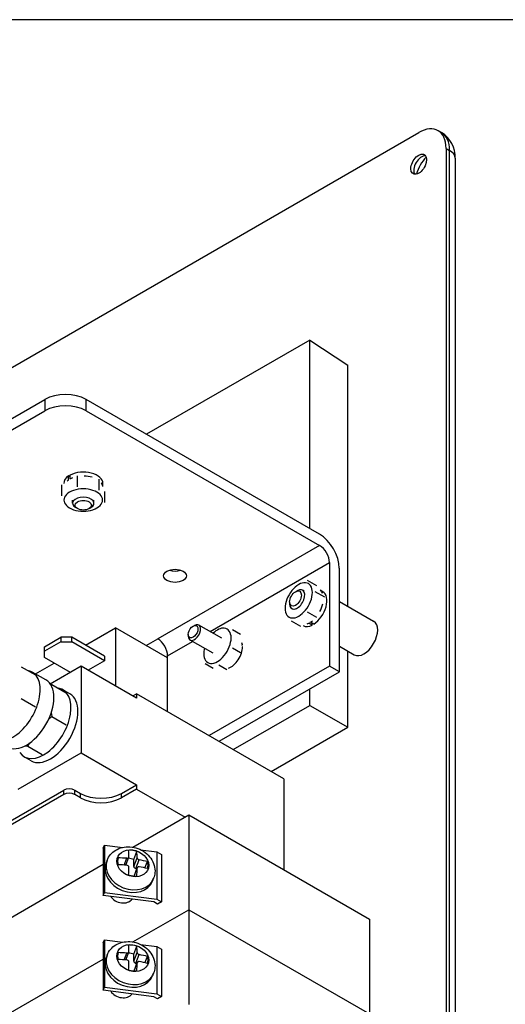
# Model space of a CAD drawing. Header units: inches. Extents: x 0 to 44.1, y 0 to 28.2.
# Tile 25 of 25: x 35.1 to 37.9, y 22.6 to 28.2. Entities that reach past the tile are written whole.
import ezdxf

# ---------------------------------------------------------------- set-up
doc = ezdxf.new("R2010")
doc.units = ezdxf.units.IN
doc.header["$LTSCALE"] = 0.5
doc.header["$MEASUREMENT"] = 0
doc.layers.add('AM_VIS', color=7, linetype='Continuous', lineweight=30)
doc.layers.add('FORMAT', color=112, linetype='Continuous')

msp = doc.modelspace()

# ---------------------------------------------------------------- linework, layer by layer
at = {"layer": 'AM_VIS', "color": 203}
for p, q in [((37.5097, 27.5636), (37.529, 27.5524)), ((34.4132, 25.8281), (37.4003, 27.5527)), ((37.555, 27.4634), (37.555, 17.1041)), ((37.555, 27.4634), (37.5743, 27.4523)), ((37.5743, 17.093), (37.5743, 27.4523)), ((37.6063, 27.4076), (37.6063, 17.0483)), ((36.7042, 24.9569), (36.7135, 24.9622)), ((36.7524, 24.9602), (36.7437, 24.9652)), ((36.6708, 24.899), (36.6708, 24.8883)), ((36.692, 24.8556), (36.6833, 24.8606))]:
    msp.add_line(p, q, dxfattribs=at)
at = {"layer": 'AM_VIS', "color": 80}
for p, q in [((36.7847, 26.379), (35.8628, 25.8467)), ((36.7847, 25.3145), (36.7847, 26.379)), ((36.7847, 26.379), (36.9996, 26.2369)), ((36.9996, 24.874), (36.9996, 26.2369)), ((35.5175, 24.6543), (35.688, 24.7528)), ((35.9819, 24.5831), (35.688, 24.7528)), ((35.688, 24.7528), (35.688, 24.4233)), ((36.1257, 24.7619), (36.1332, 24.7661)), ((36.2876, 24.6936), (36.1577, 24.7686)), ((35.2854, 24.6454), (35.3783, 24.699)), ((35.3783, 24.674), (35.2854, 24.6204)), ((35.3783, 24.699), (35.3783, 24.674)), ((35.4401, 24.699), (35.3783, 24.699)), ((35.3783, 24.674), (35.4401, 24.674)), ((35.6257, 24.5918), (35.4401, 24.699)), ((35.4401, 24.674), (35.4401, 24.699)), ((35.6257, 24.5668), (35.4401, 24.674)), ((36.0985, 24.7147), (36.0985, 24.7061)), ((36.2386, 24.6087), (36.1087, 24.6837)), ((35.2854, 24.6204), (35.2854, 24.6454)), ((35.2854, 24.5846), (35.2854, 24.6204)), ((36.9996, 24.1902), (36.9996, 24.6214)), ((35.2357, 24.4916), (35.3411, 24.5525)), ((35.4321, 24.5), (35.2854, 24.5846)), ((35.6257, 24.5668), (35.5326, 24.513)), ((35.6257, 24.5918), (35.6257, 24.5668)), ((36.7847, 24.3143), (36.7847, 24.4071)), ((36.3524, 24.0647), (36.7847, 24.3143)), ((36.7847, 24.3143), (36.9996, 24.1902)), ((36.5674, 23.9406), (36.9996, 24.1902))]:
    msp.add_line(p, q, dxfattribs=at)
at = {"layer": 'AM_VIS', "color": 52}
for p, q in [((32.8604, 24.642), (35.2889, 26.0441)), ((35.2889, 26.0441), (35.2889, 25.9798)), ((36.8403, 25.2823), (35.5209, 26.0441)), ((35.5209, 25.9798), (35.5209, 26.0441)), ((32.8604, 24.5777), (35.2889, 25.9798)), ((35.5209, 25.9798), (36.8403, 25.218)), ((36.8403, 25.218), (35.9262, 24.6902)), ((36.2211, 24.7319), (36.896, 25.1216)), ((36.896, 25.1216), (36.896, 24.5357)), ((36.9517, 24.5036), (36.9517, 25.0894)), ((35.8612, 24.6527), (35.9262, 24.6902)), ((35.9819, 24.5938), (36.1231, 24.6753)), ((35.9819, 24.2787), (35.9819, 24.5938)), ((36.896, 24.5357), (36.2163, 24.1433)), ((36.272, 24.1112), (36.9517, 24.5036)), ((36.9517, 24.5036), (36.896, 24.5357))]:
    msp.add_line(p, q, dxfattribs=at)
at = {"layer": 'AM_VIS', "color": 73}
for p, q in [((35.4222, 25.589), (35.4222, 25.6111)), ((35.4318, 25.6063), (35.4222, 25.6111)), ((35.4318, 25.5945), (35.4318, 25.6167)), ((35.4222, 25.589), (35.4231, 25.5886)), ((35.4326, 25.594), (35.4318, 25.5945)), ((35.6158, 25.5516), (35.6158, 25.5688)), ((36.8586, 24.957), (36.8437, 24.9656)), ((36.7793, 24.7802), (36.7792, 24.7792)), ((36.7984, 24.7681), (36.7792, 24.7792)), ((36.7888, 24.7848), (36.7888, 24.7857)), ((36.808, 24.7737), (36.7888, 24.7848)), ((36.7984, 24.7681), (36.799, 24.7789))]:
    msp.add_line(p, q, dxfattribs=at)
at = {"layer": 'AM_VIS', "color": 53}
for p, q in [((35.4725, 25.5507), (35.4725, 25.6121)), ((35.3832, 25.4991), (35.3832, 25.5605)), ((35.5945, 25.5318), (35.5945, 25.5932)), ((35.6271, 25.4614), (35.6271, 25.5228)), ((36.8243, 24.9898), (36.7712, 25.0205)), ((36.869, 24.9263), (36.8158, 24.957)), ((36.8243, 24.8112), (36.7712, 24.8419)), ((36.735, 24.7596), (36.6819, 24.7903))]:
    msp.add_line(p, q, dxfattribs=at)
at = {"layer": 'AM_VIS', "color": 161}
for p, q in [((35.4448, 25.4568), (35.4448, 25.4752)), ((35.5655, 25.4568), (35.5655, 25.4752)), ((35.4722, 25.4266), (35.4625, 25.4322)), ((35.5381, 25.4266), (35.5478, 25.4322))]:
    msp.add_line(p, q, dxfattribs=at)
at = {"layer": 'AM_VIS', "color": 42}
for p, q in [((36.9517, 24.9017), (37.1456, 24.7897)), ((36.9517, 24.6491), (37.0362, 24.6003))]:
    msp.add_line(p, q, dxfattribs=at)
at = {"layer": 'AM_VIS', "color": 230}
for p, q in [((36.3485, 24.7426), (36.3929, 24.717)), ((36.3485, 24.6395), (36.3929, 24.6139)), ((36.1939, 24.5502), (36.2383, 24.5246)), ((36.2712, 24.5433), (36.3156, 24.5177))]:
    msp.add_line(p, q, dxfattribs=at)
at = {"layer": 'AM_VIS', "color": 43}
for p, q in [((36.4005, 24.6475), (36.4048, 24.6451)), ((36.4009, 24.6547), (36.4039, 24.6569)), ((36.401, 24.6586), (36.4039, 24.6569))]:
    msp.add_line(p, q, dxfattribs=at)
at = {"layer": 'AM_VIS', "color": 31}
for p, q in [((35.1535, 24.533), (35.2349, 24.486)), ((35.2939, 24.458), (35.2165, 24.5027)), ((35.4937, 24.5355), (35.3189, 24.4346)), ((35.4937, 24.5355), (35.4937, 24.0461)), ((35.8062, 24.3551), (35.4937, 24.5355)), ((35.3193, 24.434), (35.3275, 24.4326)), ((35.3258, 24.4227), (35.3275, 24.4326)), ((35.3275, 24.4326), (35.4089, 24.3855)), ((35.4292, 24.3799), (35.3906, 24.4022)), ((35.1535, 24.3526), (35.2349, 24.3055)), ((35.7845, 24.3676), (35.8062, 24.3801)), ((36.6383, 23.8997), (35.8062, 24.3801)), ((35.8062, 24.3801), (35.8062, 24.3551)), ((35.3245, 24.2737), (35.3274, 24.2521)), ((35.309, 24.2346), (35.3274, 24.2521)), ((35.3275, 24.2521), (35.4089, 24.2051)), ((35.1776, 24.0862), (35.1921, 24.0837)), ((35.1921, 24.0837), (35.2029, 24.1019)), ((35.1921, 24.0837), (35.2736, 24.0367)), ((35.1379, 23.8407), (35.4937, 24.0461)), ((35.2105, 24.001), (35.1718, 24.0233)), ((35.4937, 24.0461), (35.8062, 23.8657)), ((36.6383, 23.8997), (36.6383, 23.3846)), ((34.312, 23.2102), (35.3947, 23.8354)), ((35.3947, 23.8104), (35.3947, 23.8354)), ((35.4566, 23.8104), (35.4566, 23.8354)), ((35.4566, 23.8354), (35.4891, 23.8166)), ((35.7211, 23.8166), (35.8062, 23.8657)), ((35.8062, 23.8407), (35.7211, 23.7916)), ((35.8062, 23.8657), (35.8062, 23.8407)), ((35.8062, 23.8407), (36.0799, 23.6827)), ((35.3947, 23.8104), (34.312, 23.1852)), ((35.4891, 23.7916), (35.4566, 23.8104)), ((35.4891, 23.7916), (35.4891, 23.8166)), ((35.7211, 23.7916), (35.7211, 23.8166))]:
    msp.add_line(p, q, dxfattribs=at)
at = {"layer": 'AM_VIS', "color": 133}
for p, q in [((35.7851, 23.5124), (36.101, 23.6948)), ((36.101, 23.6948), (37.1219, 23.1054)), ((36.101, 23.6948), (36.101, 23.159)), ((35.6182, 23.5077), (35.6248, 23.5247)), ((35.6182, 23.5077), (35.6182, 23.2398)), ((35.6248, 23.5247), (35.6248, 23.2568)), ((35.6248, 23.5247), (35.7286, 23.5112)), ((35.8292, 23.4982), (35.9205, 23.4864)), ((35.9205, 23.4864), (35.9463, 23.4715)), ((35.9205, 23.4864), (35.9205, 23.2185)), ((35.9463, 23.4715), (35.9463, 23.2036)), ((34.9686, 23.041), (35.6182, 23.4161)), ((35.6182, 23.2398), (35.6248, 23.2568)), ((35.9044, 23.2028), (35.6182, 23.2398)), ((35.6248, 23.2568), (35.9205, 23.2185)), ((35.9205, 23.2185), (35.9463, 23.2036)), ((35.7851, 22.9766), (36.101, 23.159)), ((35.7851, 22.9766), (36.101, 23.159)), ((35.9246, 23.1911), (35.9044, 23.2028)), ((35.9463, 23.2036), (35.9246, 23.1911)), ((36.101, 23.159), (37.1219, 22.5696)), ((36.101, 23.159), (37.1219, 22.5696)), ((36.101, 23.159), (36.101, 22.6232)), ((37.1219, 23.1054), (37.1219, 22.5696)), ((35.6182, 22.9719), (35.6248, 22.9888)), ((35.6182, 22.9719), (35.6182, 22.704)), ((35.6248, 22.9888), (35.6248, 22.7209)), ((35.6248, 22.9888), (35.7286, 22.9754)), ((35.8292, 22.9624), (35.9205, 22.9506)), ((35.9205, 22.9506), (35.9463, 22.9357)), ((35.9205, 22.9506), (35.9205, 22.6827)), ((35.9463, 22.9357), (35.9463, 22.6678)), ((34.9686, 22.5052), (35.6182, 22.8802)), ((34.9686, 22.5052), (35.6182, 22.8802)), ((35.6182, 22.704), (35.6248, 22.7209)), ((35.6248, 22.7209), (35.9205, 22.6827)), ((35.9044, 22.667), (35.6182, 22.704)), ((35.9246, 22.6553), (35.9044, 22.667)), ((35.9205, 22.6827), (35.9463, 22.6678)), ((35.9463, 22.6678), (35.9246, 22.6553))]:
    msp.add_line(p, q, dxfattribs=at)
at = {"layer": 'AM_VIS', "color": 132}
for p, q in [((35.6401, 23.4385), (35.6343, 23.4234)), ((35.7362, 23.4115), (35.751, 23.4497)), ((35.7451, 23.4109), (35.7623, 23.4553)), ((35.7908, 23.443), (35.8082, 23.488)), ((35.7908, 23.4032), (35.8097, 23.4519)), ((35.7908, 23.4032), (35.7908, 23.443)), ((35.8025, 23.3919), (35.8214, 23.4406)), ((35.7921, 23.3491), (35.8103, 23.396)), ((35.7926, 23.3491), (35.8097, 23.3931)), ((35.8084, 23.3911), (35.8025, 23.3919)), ((35.8536, 23.3948), (35.8675, 23.4307)), ((35.9028, 23.3366), (35.897, 23.3216)), ((35.7908, 22.9072), (35.8082, 22.9522)), ((35.6401, 22.9026), (35.6343, 22.8876)), ((35.7362, 22.8757), (35.751, 22.9139)), ((35.7451, 22.8751), (35.7623, 22.9195)), ((35.7908, 22.8674), (35.8097, 22.9161)), ((35.7908, 22.8674), (35.7908, 22.9072)), ((35.8025, 22.8561), (35.8214, 22.9048)), ((35.8536, 22.859), (35.8675, 22.8949)), ((35.7921, 22.8133), (35.8103, 22.8602)), ((35.7926, 22.8132), (35.8097, 22.8572)), ((35.8084, 22.8553), (35.8025, 22.8561)), ((35.9028, 22.8008), (35.897, 22.7857))]:
    msp.add_line(p, q, dxfattribs=at)
at = {"layer": 'AM_VIS', "color": 203}
msp.add_arc((37.4434, 27.4136), 0.1631, 357.8913, 58.3263, dxfattribs=at)
at = {"layer": 'AM_VIS', "color": 132}
for centre in [(35.7507, 23.3983), (35.7507, 22.8625)]:
    msp.add_arc(centre, 0.0121, 3.6546, 88.327, dxfattribs=at)
at = {"layer": 'AM_VIS', "color": 203}
for centre, major_axis, start_param, end_param in [((37.4003, 27.3741), (0.1094, 0.1894), 5.497787, 7.068583), ((37.4196, 27.363), (0.1094, 0.1894), 5.497787, 6.283185), ((37.497, 27.4076), (0.1094, 0), 0, 0.785398), ((37.4003, 27.3741), (0.0315, 0.0546), 2.356194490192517, 8.639379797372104), ((37.4171, 27.3644), (0.0315, 0.0546), 0.270603, 2.870989), ((37.4776, 27.3295), (0.0687, 0.119), 1.152184, 1.989408), ((36.7135, 24.9129), (0.0302, 0.0523), 2.356194, 7.068583), ((36.7042, 24.9183), (0.0236, 0.0409), 5.497787, 11.780972)]:
    msp.add_ellipse(centre, major_axis=major_axis, ratio=0.57735, start_param=start_param, end_param=end_param, dxfattribs=at)
at = {"layer": 'AM_VIS', "color": 52}
for centre, major_axis, start_param, end_param in [((35.4049, 25.9771), (0.1641, 0), 0.785398, 2.356194), ((35.4049, 25.9128), (0.1641, 0), 0.785398, 2.356194), ((36.8403, 25.1537), (0.0787, -0.1364), 0.785398, 2.356194), ((36.8403, 25.1537), (0.0394, -0.0682), 0.785398, 2.356194), ((36.0236, 25.0466), (0.0643, 0), 0.785398, 7.068583), ((36.0236, 25.1109), (0.0643, 0), 4.18843, 5.236348), ((35.9262, 24.6259), (0.0394, -0.0682), 0.785398, 2.356194)]:
    msp.add_ellipse(centre, major_axis=major_axis, ratio=0.57735, start_param=start_param, end_param=end_param, dxfattribs=at)
at = {"layer": 'AM_VIS', "color": 73}
for centre, major_axis, start_param, end_param in [((35.5052, 25.5688), (0.1107, 0), 2.417522, 3.135962), ((35.5052, 25.5688), (0.1107, 0), 0, 2.294867), ((35.5052, 25.5467), (0.1107, 0), 1.095331, 1.528505), ((35.5052, 25.5467), (0.1107, 0), 2.417522, 2.545894), ((35.5052, 25.5467), (0.1107, 0), 2.158807, 2.294867), ((35.5052, 25.5467), (0.1107, 0), 0.097155, 0.428555), ((36.8032, 24.8611), (0.0553, 0.0959), 3.988318, 6.283185), ((36.784, 24.8722), (0.0553, 0.0959), 5.854631, 6.18603), ((36.784, 24.8722), (0.0553, 0.0959), 4.75468, 5.187855), ((36.784, 24.8722), (0.0553, 0.0959), 3.737291, 3.865663), ((36.784, 24.8722), (0.0553, 0.0959), 3.988318, 4.124378), ((36.8032, 24.8611), (0.0553, 0.0959), 3.147224, 3.865663)]:
    msp.add_ellipse(centre, major_axis=major_axis, ratio=0.57735, start_param=start_param, end_param=end_param, dxfattribs=at)
at = {"layer": 'AM_VIS', "color": 53}
for centre, major_axis, start_param, end_param in [((35.5052, 25.4752), (0.1094, 0), 2.356194, 3.403392), ((35.5052, 25.4752), (0.1094, 0), 1.308997, 2.356194), ((35.5052, 25.4752), (0.1094, 0), 0.261799, 1.308997), ((35.5052, 25.4752), (0.1094, 0), 3.403392, 4.45059), ((35.5052, 25.4752), (0.1094, 0), 5.497787, 6.544985), ((35.5052, 25.4752), (0.1094, 0), 4.45059, 5.497787), ((36.7222, 24.9079), (0.0547, 0.0947), 0.785398, 1.832596), ((36.7222, 24.9079), (0.0547, 0.0947), 6.021386, 7.068583), ((36.7222, 24.9079), (0.0547, 0.0947), 4.974188, 6.021386), ((36.7222, 24.9079), (0.0547, 0.0947), 1.832596, 2.879793), ((36.7222, 24.9079), (0.0547, 0.0947), 3.926991, 4.974188), ((36.7222, 24.9079), (0.0547, 0.0947), 2.879793, 3.926991)]:
    msp.add_ellipse(centre, major_axis=major_axis, ratio=0.57735, start_param=start_param, end_param=end_param, dxfattribs=at)
at = {"layer": 'AM_VIS', "color": 161}
for centre, major_axis, start_param, end_param in [((35.5052, 25.4568), (0.0604, 0), 5.497787, 10.210176), ((35.5052, 25.4456), (0.0466, 0), 0.785398, 7.068583)]:
    msp.add_ellipse(centre, major_axis=major_axis, ratio=0.57735, start_param=start_param, end_param=end_param, dxfattribs=at)
at = {"layer": 'AM_VIS', "color": 80}
for centre, major_axis, start_param, end_param in [((36.1332, 24.7261), (0.0245, 0.0424), 2.356194, 7.068583), ((36.1257, 24.7304), (0.0193, 0.0333), 2.356194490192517, 8.639379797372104)]:
    msp.add_ellipse(centre, major_axis=major_axis, ratio=0.57735, start_param=start_param, end_param=end_param, dxfattribs=at)
at = {"layer": 'AM_VIS', "color": 42}
msp.add_ellipse((37.0909, 24.695), major_axis=(0.0547, 0.0947), ratio=0.57735, start_param=3.141593, end_param=6.283185, dxfattribs=at)
at = {"layer": 'AM_VIS', "color": 230}
for start_param, end_param in [(0.261799, 1.106269), (5.497787, 6.544985), (4.45059, 5.497787), (2.035323, 2.356194), (2.356194, 3.403392), (3.403392, 4.45059)]:
    msp.add_ellipse((36.2631, 24.6511), major_axis=(0.0547, 0.0947), ratio=0.57735, start_param=start_param, end_param=end_param, dxfattribs=at)
at = {"layer": 'AM_VIS', "color": 43}
for start_param, end_param in [(5.662245, 5.844612), (3.717292, 5.497787)]:
    msp.add_ellipse((36.3392, 24.6072), major_axis=(0.0464, 0.0803), ratio=0.57735, start_param=start_param, end_param=end_param, dxfattribs=at)
at = {"layer": 'AM_VIS', "color": 31}
for centre, major_axis, start_param, end_param in [((35.1072, 24.3132), (0.1094, 0.1894), 2.868255, 6.50301), ((35.1845, 24.2686), (0.1094, 0.1894), 3.141593, 6.283185), ((35.2812, 24.2128), (0.1094, 0.1894), 2.868255, 6.50301), ((35.3198, 24.1904), (0.1094, 0.1894), 3.141593, 6.283185), ((35.4256, 23.8175), (0.0437, 0), 0.785398, 2.356194), ((35.4256, 23.7925), (0.0437, 0), 0.785398, 2.356194), ((35.6051, 23.8836), (0.1641, 0), 3.926991, 5.497787), ((35.6051, 23.8586), (0.1641, 0), 3.926991, 5.497787)]:
    msp.add_ellipse(centre, major_axis=major_axis, ratio=0.57735, start_param=start_param, end_param=end_param, dxfattribs=at)
at = {"layer": 'AM_VIS', "color": 132}
for centre, major_axis, ratio, start_param, end_param in [((35.7846, 23.4213), (0.086, -0.0334), 0.796765, 1.870511, 8.153696), ((35.7848, 23.4218), (0.0822, -0.0319), 0.796765, 1.594284, 2.146737), ((35.6657, 23.1783), (-0.0571, -0.4419), 0.178415, 2.278879, 2.389368), ((35.7715, 23.3875), (0.1313, -0.0509), 0.796765, 3.141593, 6.283185), ((35.7848, 23.4218), (0.0822, -0.0319), 0.796765, 3.16508, 3.717534), ((35.6892, 23.1949), (0.4456, 0), 0.57735, 1.431532, 1.54202), ((35.7673, 23.3768), (0.0822, -0.0319), 0.796765, 1.594284, 1.955488), ((35.7126, 23.1723), (-0.0571, -0.4419), 0.178415, 2.278879, 2.389368), ((35.6892, 23.1949), (0.4456, 0), 0.57735, 1.158993, 1.269481), ((35.7656, 23.3725), (0.1313, -0.0509), 0.796765, 3.141593, 6.283185), ((35.6892, 23.1557), (0.4456, 0), 0.57735, 1.431532, 1.54202), ((35.6657, 23.1783), (-0.0571, -0.4419), 0.178415, 2.00634, 2.116829), ((35.8025, 23.4017), (0.0112, -0.0043), 0.796765, 3.441307, 5.012103), ((35.7126, 23.1723), (-0.0571, -0.4419), 0.178415, 2.00634, 2.116829), ((35.6892, 23.1557), (0.4456, 0), 0.57735, 1.158993, 1.269481), ((35.7848, 23.4218), (0.0822, -0.0319), 0.796765, 0.023488, 0.575941), ((35.7848, 23.4218), (0.0822, -0.0319), 0.796765, 4.735877, 5.28833), ((35.7205, 23.2562), (0.0669, -0.0259), 0.796765, 3.970533, 6.053674), ((35.7846, 22.8855), (0.086, -0.0334), 0.796765, 1.870511, 8.153696), ((35.7848, 22.8859), (0.0822, -0.0319), 0.796765, 1.594284, 2.146737), ((35.6657, 22.6425), (-0.0571, -0.4419), 0.178415, 2.278879, 2.389368), ((35.7126, 22.6364), (-0.0571, -0.4419), 0.178415, 2.278879, 2.389368), ((35.7656, 22.8367), (0.1313, -0.0509), 0.796765, 3.141593, 6.283185), ((35.7715, 22.8517), (0.1313, -0.0509), 0.796765, 3.141593, 6.283185), ((35.7848, 22.8859), (0.0822, -0.0319), 0.796765, 3.16508, 3.717534), ((35.6892, 22.6591), (0.4456, 0), 0.57735, 1.431532, 1.54202), ((35.7673, 22.841), (0.0822, -0.0319), 0.796765, 1.594284, 1.955488), ((35.6892, 22.6591), (0.4456, 0), 0.57735, 1.158993, 1.269481), ((35.7848, 22.8859), (0.0822, -0.0319), 0.796765, 0.023488, 0.575941), ((35.6892, 22.6199), (0.4456, 0), 0.57735, 1.431532, 1.54202), ((35.6657, 22.6425), (-0.0571, -0.4419), 0.178415, 2.00634, 2.116829), ((35.8025, 22.8659), (0.0112, -0.0043), 0.796765, 3.441307, 5.012103), ((35.7126, 22.6364), (-0.0571, -0.4419), 0.178415, 2.00634, 2.116829), ((35.6892, 22.6199), (0.4456, 0), 0.57735, 1.158993, 1.269481), ((35.7848, 22.8859), (0.0822, -0.0319), 0.796765, 4.735877, 5.28833), ((35.7205, 22.7203), (0.0669, -0.0259), 0.796765, 3.970533, 6.053674)]:
    msp.add_ellipse(centre, major_axis=major_axis, ratio=ratio, start_param=start_param, end_param=end_param, dxfattribs=at)
for points, knots in [([(35.6401, 23.4385), (35.6447, 23.4502), (35.6513, 23.4612), (35.6677, 23.4805), (35.6776, 23.4888), (35.7, 23.5024), (35.7127, 23.5075), (35.74, 23.514), (35.7546, 23.5152), (35.7843, 23.5133), (35.7994, 23.5101), (35.8284, 23.4995), (35.8422, 23.492), (35.867, 23.4734), (35.878, 23.4622), (35.8954, 23.4374), (35.9021, 23.4238), (35.9097, 23.396), (35.9112, 23.3819), (35.9091, 23.3572), (35.9067, 23.3466), (35.9028, 23.3366)], [5.012103, 5.012103, 5.012103, 5.012103, 5.281642, 5.281642, 5.561119, 5.561119, 5.866609, 5.866609, 6.20289, 6.20289, 6.559829, 6.559829, 6.923255, 6.923255, 7.281578, 7.281578, 7.619357, 7.619357, 7.923284, 7.923284, 8.153696, 8.153696, 8.153696, 8.153696]), ([(35.751, 23.4497), (35.751, 23.4497), (35.751, 23.4497), (35.7525, 23.4496), (35.7541, 23.4497), (35.757, 23.4504), (35.7584, 23.451), (35.7594, 23.4517), (35.7604, 23.4525), (35.7613, 23.4535), (35.7625, 23.4556), (35.7628, 23.4568), (35.7628, 23.458), (35.7628, 23.458), (35.7628, 23.458)], [-0.01036497, -0.01036497, -0.01036497, -0.01036497, -0.01034722, -0.01034722, -0.00517361, -0.00517361, 0, 0, 0, 0.00517361, 0.00517361, 0.01034722, 0.01034722, 0.01036497, 0.01036497, 0.01036497, 0.01036497]), ([(35.8097, 23.4519), (35.8097, 23.4519), (35.8097, 23.4519), (35.8097, 23.4508), (35.81, 23.4495), (35.8113, 23.447), (35.8122, 23.4458), (35.8132, 23.4448), (35.8142, 23.4438), (35.8156, 23.4428), (35.8184, 23.4414), (35.82, 23.4409), (35.8214, 23.4406), (35.8214, 23.4406), (35.8214, 23.4406)], [-0.01036497, -0.01036497, -0.01036497, -0.01036497, -0.01034722, -0.01034722, -0.00517361, -0.00517361, 0, 0, 0, 0.00517361, 0.00517361, 0.01034722, 0.01034722, 0.01036497, 0.01036497, 0.01036497, 0.01036497]), ([(35.8214, 23.4014), (35.8214, 23.4014), (35.8214, 23.4014), (35.82, 23.4016), (35.8184, 23.4016), (35.8156, 23.4011), (35.8142, 23.4005), (35.8132, 23.3998), (35.8122, 23.399), (35.8112, 23.398), (35.81, 23.3957), (35.8097, 23.3944), (35.8097, 23.3931)], [-0.01036497, -0.01036497, -0.01036497, -0.01036497, -0.01034722, -0.01034722, -0.00517361, -0.00517361, 0, 0, 0, 0.00518252, 0.00518252, 0.01036504, 0.01036504, 0.01036504, 0.01036504]), ([(35.6401, 22.9026), (35.6447, 22.9144), (35.6513, 22.9253), (35.6677, 22.9447), (35.6776, 22.953), (35.7, 22.9666), (35.7127, 22.9716), (35.74, 22.9782), (35.7546, 22.9793), (35.7843, 22.9775), (35.7994, 22.9743), (35.8284, 22.9636), (35.8422, 22.9562), (35.867, 22.9375), (35.878, 22.9264), (35.8954, 22.9015), (35.9021, 22.888), (35.9097, 22.8601), (35.9112, 22.8461), (35.9091, 22.8214), (35.9067, 22.8108), (35.9028, 22.8008)], [5.012103, 5.012103, 5.012103, 5.012103, 5.281642, 5.281642, 5.561119, 5.561119, 5.866609, 5.866609, 6.20289, 6.20289, 6.559829, 6.559829, 6.923255, 6.923255, 7.281578, 7.281578, 7.619357, 7.619357, 7.923284, 7.923284, 8.153696, 8.153696, 8.153696, 8.153696]), ([(35.751, 22.9139), (35.751, 22.9139), (35.751, 22.9139), (35.7525, 22.9138), (35.7541, 22.9139), (35.757, 22.9146), (35.7584, 22.9152), (35.7594, 22.9159), (35.7604, 22.9167), (35.7613, 22.9176), (35.7625, 22.9198), (35.7628, 22.921), (35.7628, 22.9222), (35.7628, 22.9222), (35.7628, 22.9222)], [-0.01036497, -0.01036497, -0.01036497, -0.01036497, -0.01034722, -0.01034722, -0.00517361, -0.00517361, 0, 0, 0, 0.00517361, 0.00517361, 0.01034722, 0.01034722, 0.01036497, 0.01036497, 0.01036497, 0.01036497]), ([(35.8097, 22.9161), (35.8097, 22.9161), (35.8097, 22.9161), (35.8097, 22.915), (35.81, 22.9137), (35.8113, 22.9112), (35.8122, 22.91), (35.8132, 22.909), (35.8142, 22.908), (35.8156, 22.907), (35.8184, 22.9056), (35.82, 22.9051), (35.8214, 22.9048), (35.8214, 22.9048), (35.8214, 22.9048)], [-0.01036497, -0.01036497, -0.01036497, -0.01036497, -0.01034722, -0.01034722, -0.00517361, -0.00517361, 0, 0, 0, 0.00517361, 0.00517361, 0.01034722, 0.01034722, 0.01036497, 0.01036497, 0.01036497, 0.01036497]), ([(35.8214, 22.8655), (35.8214, 22.8655), (35.8214, 22.8655), (35.82, 22.8658), (35.8184, 22.8658), (35.8156, 22.8653), (35.8142, 22.8647), (35.8132, 22.864), (35.8122, 22.8632), (35.8112, 22.8622), (35.81, 22.8599), (35.8097, 22.8585), (35.8097, 22.8572)], [-0.01036497, -0.01036497, -0.01036497, -0.01036497, -0.01034722, -0.01034722, -0.00517361, -0.00517361, 0, 0, 0, 0.00518252, 0.00518252, 0.01036504, 0.01036504, 0.01036504, 0.01036504])]:
    msp.add_open_spline(points, degree=3, knots=knots, dxfattribs=at)
at = {"layer": 'FORMAT'}
msp.add_line((44.1407, 28.1909), (0, 28.1909), dxfattribs=at)

doc.saveas('drawing.dxf')
